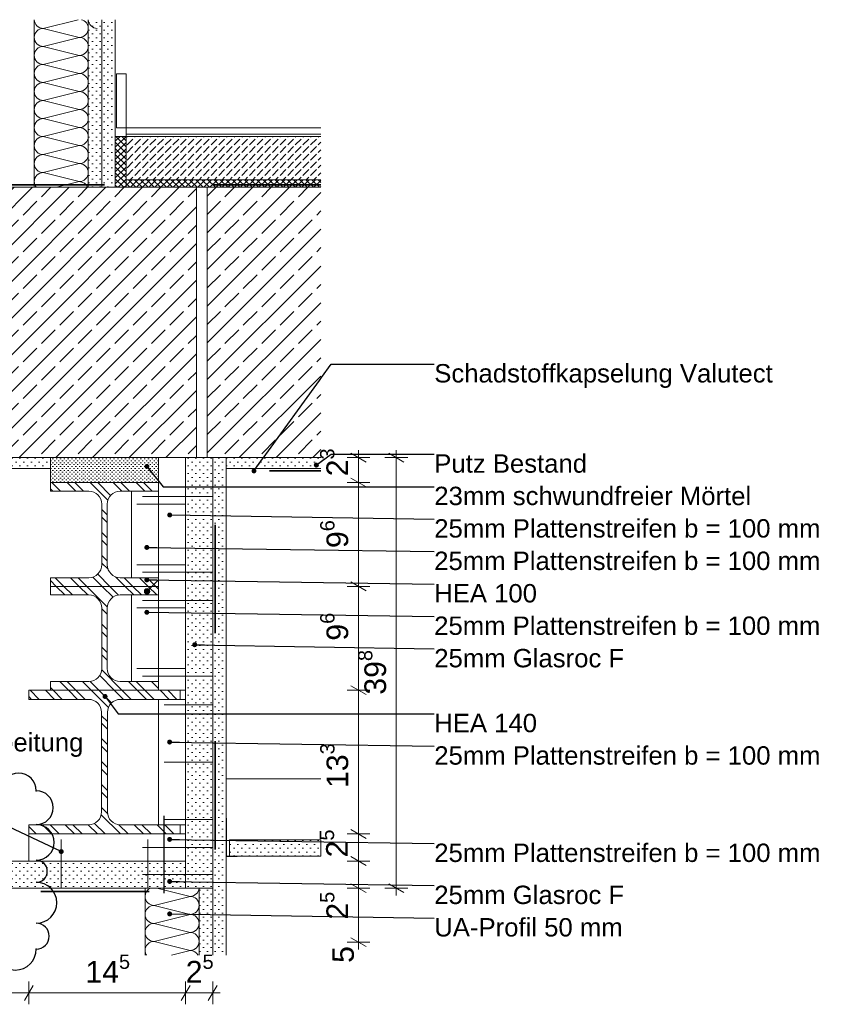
# Model space of a CAD drawing. Header units: metres. Extents: x 0 to 114, y 1 to 7.
# Tile 45 of 50: x 85.605 to 86.346, y 1.335 to 2.246. Entities that reach past the tile are written whole.
import ezdxf

# ---------------------------------------------------------------- set-up
doc = ezdxf.new("R2010")
doc.units = ezdxf.units.M
doc.header["$MEASUREMENT"] = 0
doc.linetypes.add('Strichlinie eng', pattern=[0.023, 0.015, -0.008])
doc.linetypes.add('Wipeout_Contour', pattern=[1, 0, -1])
for name, color, linetype in [('152 - Bemaßung_ Beschriftung.Ausbau', 7, 'Continuous'), ('209 - Marker.Änderung', 7, 'Continuous'), ('301 - Elemente.Linie', 7, 'Continuous'), ('603 - Struktur.Bodenplatte_ Decke Roh', 7, 'Continuous'), ('605 - Struktur.Wand Innen', 7, 'Continuous'), ('608 - Struktur.Träger', 7, 'Continuous'), ('650 - Abdeckung.Fußboden Aufbau', 7, 'Continuous'), ('653 - Abdeckung.TB Verkofferung', 7, 'Continuous'), ('Neubau_301 - Elemente.Linie', 7, 'Continuous'), ('Neubau_606 - Struktur.Wand Innen Ausbau', 7, 'Continuous'), ('Neubau_608 - Struktur.Träger', 7, 'Continuous'), ('Neubau_651 - Abdeckung.Decke abgehängt_ bekleidet', 7, 'Continuous'), ('Neubau_802 - HKLSE.Sanitär', 7, 'Continuous')]:
    doc.layers.add(name, color=color, linetype=linetype)
doc.styles.add('ERSTELLTER_STIL_1', font='txt')
doc.dimstyles.new('ERSTELLTER_STIL__1', dxfattribs={"dimtxt": 0.02, "dimasz": 0.01064, "dimexe": 0.18, "dimexo": 0.0625, "dimgap": 0, "dimtad": 1, "dimtih": 1, "dimtoh": 1, "dimzin": 0, "dimdsep": 46, "dimtxsty": 'ERSTELLTER_STIL_1', "dimblk": 'ARROWHEAD_2', "dimblk1": 'ARROWHEAD_2', "dimblk2": 'ARROWHEAD_2', "dimcen": 0.09, "dimse1": 1, "dimse2": 1, "dimclrd": 7, "dimclre": 7, "dimclrt": 7, "dimazin": 0, "dimtfac": 1, "dimtdec": 4, "dimtmove": 0, "dimatfit": 3, "dimfxl": 1, "dimtolj": 1, "dimtzin": 0, "dimarcsym": 0})
doc.dimstyles.new('ERSTELLTER_STIL__2', dxfattribs={"dimtxt": 0.02, "dimasz": 0.01064, "dimexe": 0.18, "dimexo": 0.0625, "dimgap": 0, "dimtad": 1, "dimzin": 0, "dimdsep": 46, "dimtxsty": 'ERSTELLTER_STIL_1', "dimblk": 'ARROWHEAD_2', "dimblk1": 'ARROWHEAD_2', "dimblk2": 'ARROWHEAD_2', "dimcen": 0.09, "dimse1": 1, "dimse2": 1, "dimclrd": 7, "dimclre": 7, "dimclrt": 7, "dimazin": 0, "dimtfac": 1, "dimtdec": 4, "dimtmove": 0, "dimatfit": 3, "dimfxl": 1, "dimtolj": 1, "dimtzin": 0, "dimarcsym": 0})
doc.dimstyles.new('ERSTELLTER_STIL__3', dxfattribs={"dimtxt": 0.18, "dimasz": 0.00912, "dimexe": 0.18, "dimexo": 0.0625, "dimgap": 0, "dimtad": 0, "dimtih": 1, "dimtoh": 1, "dimdec": 4, "dimzin": 0, "dimdsep": 46, "dimcen": 0.09, "dimadec": 0, "dimazin": 0, "dimtfac": 1, "dimtdec": 4, "dimtmove": 0, "dimatfit": 3, "dimldrblk": 'ARROWHEAD_11', "dimfxl": 1, "dimtolj": 1, "dimtzin": 0, "dimarcsym": 0})
doc.dimstyles.new('ERSTELLTER_STIL__4', dxfattribs={"dimtxt": 0.02, "dimasz": 0.01064, "dimexe": 0.18, "dimexo": 0.0625, "dimgap": 0, "dimtad": 1, "dimzin": 0, "dimdsep": 46, "dimtxsty": 'ERSTELLTER_STIL_1', "dimblk": 'ARROWHEAD_2', "dimblk1": 'ARROWHEAD_2', "dimblk2": 'ARROWHEAD_2', "dimcen": 0.09, "dimse1": 1, "dimse2": 1, "dimclrd": 7, "dimclre": 7, "dimclrt": 7, "dimazin": 0, "dimtfac": 1, "dimtdec": 4, "dimtmove": 2, "dimatfit": 3, "dimfxl": 1, "dimtolj": 1, "dimtzin": 0, "dimarcsym": 0})
doc.dimstyles.new('ERSTELLTER_STIL__5', dxfattribs={"dimtxt": 0.02, "dimasz": 0.01064, "dimexe": 0.18, "dimexo": 0.0625, "dimgap": 0, "dimtad": 1, "dimtih": 1, "dimtoh": 1, "dimzin": 0, "dimdsep": 46, "dimtxsty": 'ERSTELLTER_STIL_1', "dimblk": 'ARROWHEAD_2', "dimblk1": 'ARROWHEAD_2', "dimblk2": 'ARROWHEAD_2', "dimcen": 0.09, "dimse1": 1, "dimse2": 1, "dimclrd": 7, "dimclre": 7, "dimclrt": 7, "dimazin": 0, "dimtfac": 1, "dimtdec": 4, "dimtmove": 2, "dimatfit": 3, "dimfxl": 1, "dimtolj": 1, "dimtzin": 0, "dimarcsym": 0})
pattern_1 = [(45, (45.3288647, -7.854143), (-0.00282842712, 0.00282842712), []), (135, (45.3288647, -7.854143), (0.00282842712, 0.00282842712), [])]
pattern_2 = [(135, (45.328865, -7.854143), (0.0106066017, 0.0106066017), []), (135, (45.325329, -7.857678), (0.0106066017, 0.0106066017), [])]
pattern_3 = [(45, (45.3288647, -7.854143), (-0.0035355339, 0.0035355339), [0, -0.005])]
pattern_4 = [(45, (45.328865, -7.854143), (-0.016970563, 0.016970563), []), (45, (45.32038, -7.845658), (-0.016970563, 0.016970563), [0.018, -0.006])]

# ---------------------------------------------------------------- blocks, each defined once
blk = doc.blocks.new('*X186', base_point=(45.32886, -7.85414))
at = {"layer": 'Neubau_606 - Struktur.Wand Innen Ausbau', "color": 1, "linetype": 'Continuous', "lineweight": 5}
for p, q in [((85.76301, 1.43519), (85.73234, 1.44286)), ((85.76301, 1.43519), (85.72967, 1.42686)), ((85.76301, 1.41852), (85.72967, 1.42686)), ((85.76301, 1.41852), (85.72967, 1.41019)), ((85.76301, 1.40186), (85.72967, 1.41019)), ((85.76301, 1.40186), (85.72967, 1.39352)), ((85.76301, 1.38519), (85.72967, 1.39352)), ((85.76301, 1.38519), (85.74567, 1.38086))]:
    blk.add_line(p, q, dxfattribs=at)
for centre, start, end in [((85.72967, 1.43519), 113.07392, 180), ((85.76301, 1.44352), 270, 355.41143), ((85.72967, 1.43519), 180, 270), ((85.76301, 1.42686), 0, 90), ((85.72967, 1.41852), 90, 180), ((85.76301, 1.42686), 270, 0), ((85.72967, 1.41852), 180, 270), ((85.76301, 1.41019), 0, 90), ((85.72967, 1.40186), 90, 180), ((85.76301, 1.41019), 270, 0), ((85.72967, 1.40186), 180, 270), ((85.72967, 1.38519), 90, 180), ((85.76301, 1.39352), 0, 90), ((85.76301, 1.39352), 270, 0), ((85.72967, 1.38519), 180, 211.33226), ((85.76301, 1.37686), 28.68539, 90)]:
    blk.add_arc(centre, 0.00833, start, end, dxfattribs=at)
blk = doc.blocks.new('*X187', base_point=(45.32886, -7.85414))
at = {"layer": 'Neubau_606 - Struktur.Wand Innen Ausbau', "color": 1, "linetype": 'Continuous', "lineweight": 5}
for p, q in [((85.65942, 2.24586), (85.62719, 2.2378)), ((85.66052, 2.22946), (85.62719, 2.2378)), ((85.66052, 2.22946), (85.62719, 2.22113)), ((85.66052, 2.2128), (85.62719, 2.22113)), ((85.66052, 2.2128), (85.62719, 2.20446)), ((85.66052, 2.19613), (85.62719, 2.20446)), ((85.66052, 2.19613), (85.62719, 2.1878)), ((85.66052, 2.17946), (85.62719, 2.1878)), ((85.66052, 2.17946), (85.62719, 2.17113)), ((85.66052, 2.1628), (85.62719, 2.17113)), ((85.66052, 2.1628), (85.62719, 2.15446)), ((85.66052, 2.14613), (85.62719, 2.15446)), ((85.66052, 2.14613), (85.62719, 2.1378)), ((85.66052, 2.12946), (85.62719, 2.1378)), ((85.66052, 2.12946), (85.62719, 2.12113)), ((85.66052, 2.1128), (85.62719, 2.12113)), ((85.66052, 2.1128), (85.62719, 2.10446)), ((85.66052, 2.09613), (85.62719, 2.10446)), ((85.66052, 2.09613), (85.63944, 2.09086))]:
    blk.add_line(p, q, dxfattribs=at)
for centre, start, end in [((85.62719, 2.24613), 181.88954, 270), ((85.66052, 2.2378), 0, 75.24178), ((85.67719, 2.24613), 181.88954, 270), ((85.62719, 2.22946), 90, 180), ((85.66052, 2.2378), 270, 0), ((85.62719, 2.22946), 180, 270), ((85.66052, 2.22113), 0, 90), ((85.62719, 2.2128), 90, 180), ((85.62719, 2.2128), 180, 270), ((85.66052, 2.22113), 270, 0), ((85.66052, 2.20446), 0, 90), ((85.62719, 2.19613), 90, 180), ((85.66052, 2.20446), 270, 0), ((85.62719, 2.19613), 180, 270), ((85.66052, 2.1878), 0, 90), ((85.62719, 2.17946), 90, 180), ((85.66052, 2.1878), 270, 0), ((85.62719, 2.17946), 180, 270), ((85.66052, 2.17113), 0, 90), ((85.62719, 2.1628), 90, 180), ((85.66052, 2.17113), 270, 0), ((85.62719, 2.1628), 180, 270), ((85.66052, 2.15446), 0, 90), ((85.62719, 2.14613), 90, 180), ((85.66052, 2.15446), 270, 0), ((85.62719, 2.14613), 180, 270), ((85.66052, 2.1378), 0, 90), ((85.62719, 2.12946), 90, 180), ((85.66052, 2.1378), 270, 0), ((85.62719, 2.12946), 180, 270), ((85.66052, 2.12113), 0, 90), ((85.62719, 2.1128), 90, 180), ((85.62719, 2.1128), 180, 270), ((85.66052, 2.12113), 270, 0), ((85.66052, 2.10446), 0, 90), ((85.62719, 2.09613), 90, 180), ((85.66052, 2.10446), 270, 0), ((85.62719, 2.09613), 180, 219.23365), ((85.66052, 2.08779), 21.56249, 90)]:
    blk.add_arc(centre, 0.00833, start, end, dxfattribs=at)
blk = doc.blocks.new('*D188', base_point=(45.32886, -7.85414))
at = {"layer": '152 - Bemaßung_ Beschriftung.Ausbau', "color": 7, "linetype": 'Continuous', "lineweight": 5}
for p, q in [((85.92908, 1.44286), (85.90808, 1.44286)), ((85.91158, 1.4469), (85.92558, 1.43882)), ((85.91858, 1.39286), (85.91858, 1.44286)), ((85.91158, 1.3969), (85.92558, 1.38882)), ((85.92908, 1.39286), (85.90808, 1.39286)), ((85.91858, 1.38601), (85.91858, 1.39286))]:
    blk.add_line(p, q, dxfattribs=at)
at = {"layer": '152 - Bemaßung_ Beschriftung.Ausbau', "color": 7, "lineweight": 5, "char_height": 0.02, "attachment_point": 7, "rotation": 90, "style": 'ERSTELLTER_STIL_1'}
for s, insert in [('\\A1;{\\pql;\\fArial|b0|i0|c0|p38;2\\fArial|b0|i0|c0|p38;\\A1{\\H.66x;\\S5^  ;}}', (85.9148, 1.41362)), ('\\A1;{\\pql;\\fArial|b0|i0|c0|p38;5}', (85.91458, 1.37363))]:
    blk.add_mtext(s, dxfattribs=dict(at, insert=insert))
blk = doc.blocks.new('ARROWHEAD_2')
at = {"color": 0, "linetype": 'Continuous', "lineweight": 0}
for p, q in [((0, 0), (-1, 0)), ((-0.378, -0.655), (0.378, 0.655))]:
    blk.add_line(p, q, dxfattribs=at)
blk = doc.blocks.new('*D189', base_point=(45.32886, -7.85414))
at = {"layer": '152 - Bemaßung_ Beschriftung.Ausbau', "color": 7, "linetype": 'Continuous', "lineweight": 5}
for p, q in [((85.92908, 1.46786), (85.90808, 1.46786)), ((85.91158, 1.4719), (85.92558, 1.46382)), ((85.91858, 1.44286), (85.91858, 1.46786)), ((85.92908, 1.44286), (85.90808, 1.44286)), ((85.91158, 1.4469), (85.92558, 1.43882))]:
    blk.add_line(p, q, dxfattribs=at)
blk = doc.blocks.new('*D190', base_point=(45.32886, -7.85414))
at = {"layer": '152 - Bemaßung_ Beschriftung.Ausbau', "color": 7, "linetype": 'Continuous', "lineweight": 5}
for p, q in [((85.91158, 1.4969), (85.92558, 1.48882)), ((85.92908, 1.49286), (85.90808, 1.49286)), ((85.91858, 1.46786), (85.91858, 1.49286)), ((85.92908, 1.46786), (85.90808, 1.46786)), ((85.91158, 1.4719), (85.92558, 1.46382))]:
    blk.add_line(p, q, dxfattribs=at)
at = {"layer": '152 - Bemaßung_ Beschriftung.Ausbau', "color": 7, "lineweight": 5, "insert": (85.91451, 1.4712), "char_height": 0.02, "attachment_point": 7, "rotation": 90, "style": 'ERSTELLTER_STIL_1'}
blk.add_mtext('\\A1;{\\pql;\\fArial|b0|i0|c0|p38;2\\fArial|b0|i0|c0|p38;\\A1{\\H.66x;\\S5^  ;}}', dxfattribs=at)
blk = doc.blocks.new('*D191', base_point=(45.32886, -7.85414))
at = {"layer": '152 - Bemaßung_ Beschriftung.Ausbau', "color": 7, "linetype": 'Continuous', "lineweight": 5}
for p, q in [((85.91158, 1.6299), (85.92558, 1.62182)), ((85.92908, 1.62586), (85.90808, 1.62586)), ((85.91858, 1.49286), (85.91858, 1.62586)), ((85.91158, 1.4969), (85.92558, 1.48882)), ((85.92908, 1.49286), (85.90808, 1.49286))]:
    blk.add_line(p, q, dxfattribs=at)
at = {"layer": '152 - Bemaßung_ Beschriftung.Ausbau', "color": 7, "lineweight": 5, "insert": (85.91492, 1.53541), "char_height": 0.02, "attachment_point": 7, "rotation": 90, "style": 'ERSTELLTER_STIL_1'}
blk.add_mtext('\\A1;{\\pql;\\fArial|b0|i0|c0|p38;13\\fArial|b0|i0|c0|p38;\\A1{\\H.66x;\\S3^  ;}}', dxfattribs=at)
blk = doc.blocks.new('*D192', base_point=(45.32886, -7.85414))
at = {"layer": '152 - Bemaßung_ Beschriftung.Ausbau', "color": 7, "linetype": 'Continuous', "lineweight": 5}
for p, q in [((85.92908, 1.72186), (85.90808, 1.72186)), ((85.91158, 1.7259), (85.92558, 1.71782)), ((85.91858, 1.62586), (85.91858, 1.72186)), ((85.91158, 1.6299), (85.92558, 1.62182)), ((85.92908, 1.62586), (85.90808, 1.62586))]:
    blk.add_line(p, q, dxfattribs=at)
at = {"layer": '152 - Bemaßung_ Beschriftung.Ausbau', "color": 7, "lineweight": 5, "insert": (85.91491, 1.67161), "char_height": 0.02, "attachment_point": 7, "rotation": 90, "style": 'ERSTELLTER_STIL_1'}
blk.add_mtext('\\A1;{\\pql;\\fArial|b0|i0|c0|p38;9\\fArial|b0|i0|c0|p38;\\A1{\\H.66x;\\S6^  ;}}', dxfattribs=at)
blk = doc.blocks.new('*D193', base_point=(45.32886, -7.85414))
at = {"layer": '152 - Bemaßung_ Beschriftung.Ausbau', "color": 7, "linetype": 'Continuous', "lineweight": 5}
for p, q in [((85.91158, 1.8219), (85.92558, 1.81382)), ((85.92908, 1.81786), (85.90808, 1.81786)), ((85.91858, 1.72186), (85.91858, 1.81786)), ((85.92908, 1.72186), (85.90808, 1.72186)), ((85.91158, 1.7259), (85.92558, 1.71782))]:
    blk.add_line(p, q, dxfattribs=at)
at = {"layer": '152 - Bemaßung_ Beschriftung.Ausbau', "color": 7, "lineweight": 5, "insert": (85.91491, 1.75726), "char_height": 0.02, "attachment_point": 7, "rotation": 90, "style": 'ERSTELLTER_STIL_1'}
blk.add_mtext('\\A1;{\\pql;\\fArial|b0|i0|c0|p38;9\\fArial|b0|i0|c0|p38;\\A1{\\H.66x;\\S6^  ;}}', dxfattribs=at)
blk = doc.blocks.new('*D194', base_point=(45.32886, -7.85414))
at = {"layer": '152 - Bemaßung_ Beschriftung.Ausbau', "color": 7, "linetype": 'Continuous', "lineweight": 5}
for p, q in [((85.92908, 1.84086), (85.90808, 1.84086)), ((85.92558, 1.83682), (85.91158, 1.8449)), ((85.91858, 1.84086), (85.91858, 1.8477)), ((85.91858, 1.81786), (85.91858, 1.84086)), ((85.91158, 1.8219), (85.92558, 1.81382)), ((85.92908, 1.81786), (85.90808, 1.81786))]:
    blk.add_line(p, q, dxfattribs=at)
at = {"layer": '152 - Bemaßung_ Beschriftung.Ausbau', "color": 7, "lineweight": 5, "insert": (85.91481, 1.8236), "char_height": 0.02, "attachment_point": 7, "rotation": 90, "style": 'ERSTELLTER_STIL_1'}
blk.add_mtext('\\A1;{\\pql;\\fArial|b0|i0|c0|p38;2\\fArial|b0|i0|c0|p38;\\A1{\\H.66x;\\S3^  ;}}', dxfattribs=at)
blk = doc.blocks.new('*D195', base_point=(45.32886, -7.85414))
at = {"layer": '152 - Bemaßung_ Beschriftung.Ausbau', "color": 7, "linetype": 'Continuous', "lineweight": 5}
for p, q in [((85.96408, 1.84086), (85.94308, 1.84086)), ((85.96058, 1.83682), (85.94658, 1.8449)), ((85.95358, 1.84086), (85.95358, 1.8477)), ((85.95358, 1.44286), (85.95358, 1.84086)), ((85.96408, 1.44286), (85.94308, 1.44286)), ((85.94658, 1.4469), (85.96058, 1.43882)), ((85.95358, 1.43601), (85.95358, 1.44286))]:
    blk.add_line(p, q, dxfattribs=at)
at = {"layer": '152 - Bemaßung_ Beschriftung.Ausbau', "color": 7, "lineweight": 5, "insert": (85.94992, 1.62167), "char_height": 0.02, "attachment_point": 7, "rotation": 90, "style": 'ERSTELLTER_STIL_1'}
blk.add_mtext('\\A1;{\\pql;\\fArial|b0|i0|c0|p38;39\\fArial|b0|i0|c0|p38;\\A1{\\H.66x;\\S8^  ;}}', dxfattribs=at)
blk = doc.blocks.new('*D196', base_point=(45.32886, -7.85414))
at = {"layer": '152 - Bemaßung_ Beschriftung.Ausbau', "color": 7, "linetype": 'Continuous', "lineweight": 5}
for p, q in [((85.4979, 1.35286), (85.48982, 1.33886)), ((85.49386, 1.33536), (85.49386, 1.35636)), ((85.61788, 1.35286), (85.6098, 1.33886)), ((85.61384, 1.33536), (85.61384, 1.35636)), ((85.48702, 1.34586), (85.49386, 1.34586)), ((85.49386, 1.34586), (85.61384, 1.34586))]:
    blk.add_line(p, q, dxfattribs=at)
at = {"layer": '152 - Bemaßung_ Beschriftung.Ausbau', "color": 7, "lineweight": 5, "insert": (85.53867, 1.34986), "char_height": 0.02, "attachment_point": 7, "style": 'ERSTELLTER_STIL_1'}
blk.add_mtext('\\A1;{\\pql;\\fArial|b0|i0|c0|p38;12}', dxfattribs=at)
blk = doc.blocks.new('*D197', base_point=(45.32886, -7.85414))
at = {"layer": '152 - Bemaßung_ Beschriftung.Ausbau', "color": 7, "linetype": 'Continuous', "lineweight": 5}
for p, q in [((85.61788, 1.35286), (85.6098, 1.33886)), ((85.61384, 1.33536), (85.61384, 1.35636)), ((85.76288, 1.35286), (85.7548, 1.33886)), ((85.75884, 1.33536), (85.75884, 1.35636)), ((85.61384, 1.34586), (85.75884, 1.34586))]:
    blk.add_line(p, q, dxfattribs=at)
at = {"layer": '152 - Bemaßung_ Beschriftung.Ausbau', "color": 7, "lineweight": 5, "insert": (85.66615, 1.34964), "char_height": 0.02, "attachment_point": 7, "style": 'ERSTELLTER_STIL_1'}
blk.add_mtext('\\A1;{\\pql;\\fArial|b0|i0|c0|p38;14\\fArial|b0|i0|c0|p38;\\A1{\\H.66x;\\S5^  ;}}', dxfattribs=at)
blk = doc.blocks.new('*D198', base_point=(45.32886, -7.85414))
at = {"layer": '152 - Bemaßung_ Beschriftung.Ausbau', "color": 7, "linetype": 'Continuous', "lineweight": 5}
for p, q in [((85.76288, 1.35286), (85.7548, 1.33886)), ((85.75884, 1.33536), (85.75884, 1.35636)), ((85.7798, 1.33886), (85.78788, 1.35286)), ((85.78384, 1.33536), (85.78384, 1.35636)), ((85.75884, 1.34586), (85.78384, 1.34586)), ((85.78384, 1.34586), (85.79069, 1.34586))]:
    blk.add_line(p, q, dxfattribs=at)
at = {"layer": '152 - Bemaßung_ Beschriftung.Ausbau', "color": 7, "lineweight": 5, "insert": (85.75892, 1.34964), "char_height": 0.02, "attachment_point": 7, "style": 'ERSTELLTER_STIL_1'}
blk.add_mtext('\\A1;{\\pql;\\fArial|b0|i0|c0|p38;2\\fArial|b0|i0|c0|p38;\\A1{\\H.66x;\\S5^  ;}}', dxfattribs=at)
blk = doc.blocks.new('ARROWHEAD_11')
at = {"color": 0, "linetype": 'Continuous', "lineweight": 0}
blk.add_line((0, 0), (-1, 0), dxfattribs=at)
at = {"color": 0, "linetype": 'Continuous', "lineweight": 0, "const_width": 0.25, "flags": 128}
blk.add_lwpolyline([(-0.125, 0, 1), (0.125, 0, 1)], format="xyb", close=True, dxfattribs=at)

msp = doc.modelspace()

# ---------------------------------------------------------------- hatches: boundary and pattern name
at = {"linetype": 'Continuous', "lineweight": 5}
h = msp.add_hatch(dxfattribs=at)
h.set_pattern_fill('Metall__Stahl_000c', color=1, style=0, pattern_type=2)
h.set_pattern_definition(pattern_2)
h.paths.add_polyline_path([(85.75384, 1.62586), (85.61384, 1.62586), (85.61384, 1.61736), (85.66909, 1.61736, -0.414214), (85.68109, 1.60536), (85.68109, 1.51336, -0.414214), (85.66909, 1.50136), (85.61384, 1.50136), (85.61384, 1.49286), (85.75384, 1.49286), (85.75384, 1.50136), (85.69859, 1.50136, -0.414214), (85.68659, 1.51336), (85.68659, 1.60536, -0.414214), (85.69859, 1.61736), (85.75384, 1.61736)])
at = {"layer": '152 - Bemaßung_ Beschriftung.Ausbau', "linetype": 'Continuous', "lineweight": 0, "true_color": 0x000000}
msp.add_hatch(color=18, dxfattribs=at).paths.add_polyline_path([(85.72067, 1.71723), (85.72086, 1.71627), (85.7214, 1.71546), (85.72221, 1.71492), (85.72317, 1.71473), (85.72413, 1.71492), (85.72494, 1.71546), (85.72548, 1.71627), (85.72567, 1.71723), (85.72548, 1.71819), (85.72494, 1.719), (85.72413, 1.71954), (85.72317, 1.71973), (85.72221, 1.71954), (85.7214, 1.719), (85.72086, 1.71819)])
at = {"layer": '603 - Struktur.Bodenplatte_ Decke Roh', "linetype": 'Continuous', "lineweight": 5}
h = msp.add_hatch(dxfattribs=at)
h.set_pattern_fill('Gips_000c', style=0, pattern_type=2)
h.set_pattern_definition(pattern_3)
h.paths.add_polyline_path([(85.49386, 1.84086), (85.49386, 1.83086), (85.63384, 1.83086), (85.63384, 1.84086)])
at = {"layer": '608 - Struktur.Träger', "linetype": 'Continuous', "lineweight": 5}
h = msp.add_hatch(dxfattribs=at)
h.set_pattern_fill('Metall__Stahl_000c', color=1, style=0, pattern_type=2)
h.set_pattern_definition(pattern_2)
h.paths.add_polyline_path([(85.68384, 1.81786), (85.63384, 1.81786), (85.63384, 1.80986), (85.66934, 1.80986, -0.414214), (85.68134, 1.79786), (85.68134, 1.74186, -0.414214), (85.66934, 1.72986), (85.63384, 1.72986), (85.63384, 1.72186), (85.73384, 1.72186), (85.73384, 1.72986), (85.69834, 1.72986, -0.414214), (85.68634, 1.74186), (85.68634, 1.79786, -0.414214), (85.69834, 1.80986), (85.73384, 1.80986), (85.73384, 1.81786)])
h = msp.add_hatch(dxfattribs=at)
h.set_pattern_fill('Metall__Stahl_000c', color=1, style=0, pattern_type=2)
h.set_pattern_definition(pattern_2)
h.paths.add_polyline_path([(85.68384, 1.72186), (85.63384, 1.72186), (85.63384, 1.71386), (85.66934, 1.71386, -0.414214), (85.68134, 1.70186), (85.68134, 1.64586, -0.414214), (85.66934, 1.63386), (85.63384, 1.63386), (85.63384, 1.62586), (85.73384, 1.62586), (85.73384, 1.63386), (85.69834, 1.63386, -0.414214), (85.68634, 1.64586), (85.68634, 1.70186, -0.414214), (85.69834, 1.71386), (85.73384, 1.71386), (85.73384, 1.72186)])
at = {"layer": '650 - Abdeckung.Fußboden Aufbau', "linetype": 'Continuous', "lineweight": 5}
h = msp.add_hatch(dxfattribs=at)
h.set_pattern_fill('Dämmung__hart_2_000c', color=1, style=0, pattern_type=2)
h.set_pattern_definition(pattern_1)
h.paths.add_polyline_path([(85.69385, 2.09086), (85.70385, 2.09086), (85.70385, 2.13786), (85.69385, 2.13786)])
h = msp.add_hatch(dxfattribs=at)
h.set_pattern_fill('Beton__unbewehrt_000c', color=1, style=0, pattern_type=2)
h.set_pattern_definition([(45, (45.328865, -7.854143), (-0.0070710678, 0.0070710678), [0.0075, -0.0025]), (45, (45.328865, -7.847072), (-0.0070710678, 0.0070710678), [0.0075, -0.0025])])
h.paths.add_polyline_path([(85.70385, 2.13786), (85.70385, 2.09786), (85.88387, 2.09786), (85.88387, 2.13786)])
at = {"layer": 'Neubau_606 - Struktur.Wand Innen Ausbau', "linetype": 'Continuous', "lineweight": 5}
h = msp.add_hatch(dxfattribs=at)
h.set_pattern_fill('Gips_000c', style=0, pattern_type=2)
h.set_pattern_definition(pattern_3)
h.paths.add_polyline_path([(85.66885, 2.09086), (85.68135, 2.09086), (85.68135, 2.24586), (85.66885, 2.24586)])
h = msp.add_hatch(dxfattribs=at)
h.set_pattern_fill('Gips_000c', style=0, pattern_type=2)
h.set_pattern_definition(pattern_3)
h.paths.add_polyline_path([(85.68135, 2.09086), (85.69385, 2.09086), (85.69385, 2.24586), (85.68135, 2.24586)])
h = msp.add_hatch(dxfattribs=at)
h.set_pattern_fill('Gips_000c', style=0, pattern_type=2)
h.set_pattern_definition(pattern_3)
h.paths.add_polyline_path([(85.78384, 1.84086), (85.78384, 1.38086), (85.79634, 1.38086), (85.79634, 1.84086)])
h = msp.add_hatch(dxfattribs=at)
h.set_pattern_fill('Gips_000c', style=0, pattern_type=2)
h.set_pattern_definition(pattern_3)
h.paths.add_polyline_path([(85.49386, 1.46786), (85.49386, 1.44286), (85.75884, 1.44286), (85.75884, 1.46786)])
h = msp.add_hatch(dxfattribs=at)
h.set_pattern_fill('Gips_000c', style=0, pattern_type=2)
h.set_pattern_definition(pattern_3)
h.paths.add_polyline_path([(85.77134, 1.44286), (85.77134, 1.38086), (85.78384, 1.38086), (85.78384, 1.44286)])
at = {"layer": 'Neubau_651 - Abdeckung.Decke abgehängt_ bekleidet', "linetype": 'Continuous', "lineweight": 5}
h = msp.add_hatch(dxfattribs=at)
h.set_pattern_fill('Gips_000c', style=0, pattern_type=2)
h.set_pattern_definition(pattern_3)
h.paths.add_polyline_path([(85.79934, 1.48736), (85.79934, 1.47236), (85.88387, 1.47236), (85.88387, 1.48736)])

# ---------------------------------------------------------------- linework, layer by layer
at = {"color": 1, "linetype": 'Continuous', "lineweight": 9, "flags": 128}
msp.add_lwpolyline([(85.75384, 1.62586), (85.61384, 1.62586), (85.61384, 1.61736), (85.66909, 1.61736, -0.414214), (85.68109, 1.60536), (85.68109, 1.51336, -0.414214), (85.66909, 1.50136), (85.61384, 1.50136), (85.61384, 1.49286), (85.75384, 1.49286), (85.75384, 1.50136), (85.69859, 1.50136, -0.414214), (85.68659, 1.51336), (85.68659, 1.60536, -0.414214), (85.69859, 1.61736), (85.75384, 1.61736)], format="xyb", close=True, dxfattribs=at)
at = {"layer": '152 - Bemaßung_ Beschriftung.Ausbau', "color": 7, "linetype": 'Continuous', "lineweight": 9}
msp.add_line((85.73379, 1.72786), (85.72494, 1.719), dxfattribs=at)
msp.add_circle((85.72317, 1.71723), 0.0025, dxfattribs=at)
at = {"layer": '209 - Marker.Änderung', "color": 1, "linetype": 'Continuous', "lineweight": 25}
for centre, radius, start, end in [((85.60442, 1.53286), 0.01637, 0, 180), ((85.6208, 1.51719), 0.01566, 270, 90), ((85.6208, 1.48507), 0.01646, 270, 90), ((85.6208, 1.45842), 0.01019, 270, 90), ((85.6208, 1.42926), 0.01896, 270, 90), ((85.6208, 1.39835), 0.01194, 270, 90), ((85.60139, 1.38641), 0.01941, 180, 0)]:
    msp.add_arc(centre, radius, start, end, dxfattribs=at)
for p in [(85.6208, 1.53286), (85.6208, 1.38641)]:
    msp.add_point(p, dxfattribs=at)
at = {"layer": '301 - Elemente.Linie', "color": 7, "linetype": 'Continuous', "lineweight": 18}
for p, q in [((85.78384, 1.80486), (85.71884, 1.80486)), ((85.75884, 1.79786), (85.71384, 1.79786)), ((85.75884, 1.74186), (85.71384, 1.74186)), ((85.78384, 1.73486), (85.71884, 1.73486)), ((85.78384, 1.70886), (85.71884, 1.70886)), ((85.75884, 1.70186), (85.71384, 1.70186)), ((85.75884, 1.64586), (85.71384, 1.64586)), ((85.78384, 1.63886), (85.71884, 1.63886)), ((85.78384, 1.61236), (85.73884, 1.61236)), ((85.78384, 1.55936), (85.73884, 1.55936)), ((85.78384, 1.50636), (85.73884, 1.50636)), ((85.64384, 1.48786), (85.64384, 1.44286)), ((85.72384, 1.48786), (85.72384, 1.44286)), ((85.78384, 1.48036), (85.71884, 1.48036)), ((85.78384, 1.45536), (85.71884, 1.45536))]:
    msp.add_line(p, q, dxfattribs=at)
at = {"layer": '301 - Elemente.Linie', "color": 1, "linetype": 'Continuous', "lineweight": 13, "flags": 128}
msp.add_lwpolyline([(85.69499, 2.14586), (85.70385, 2.14586), (85.70385, 2.19586), (85.69499, 2.19586)], close=True, dxfattribs=at)
at = {"layer": '301 - Elemente.Linie', "color": 92, "linetype": 'Strichlinie eng', "lineweight": 35, "true_color": 0x00be00, "flags": 128}
msp.add_lwpolyline([(85.49624, 1.36863), (85.49624, 1.3907), (85.52124, 1.3907), (85.52124, 1.43979), (85.78621, 1.43979), (85.78621, 1.82863), (85.88387, 1.82863)], dxfattribs=at)
at = {"layer": '603 - Struktur.Bodenplatte_ Decke Roh', "color": 7, "linetype": 'Continuous', "lineweight": 5}
for p, q in [((85.63384, 1.83086), (85.49386, 1.83086)), ((85.88387, 1.83086), (85.79634, 1.83086))]:
    msp.add_line(p, q, dxfattribs=at)
at = {"layer": '605 - Struktur.Wand Innen', "color": 1, "linetype": 'Continuous', "lineweight": 13, "flags": 128}
msp.add_lwpolyline([(85.70385, 2.14586), (85.70385, 2.09786)], dxfattribs=at)
at = {"layer": '608 - Struktur.Träger', "color": 1, "linetype": 'Continuous', "lineweight": 9, "flags": 128}
for points in [[(85.68384, 1.81786), (85.63384, 1.81786), (85.63384, 1.80986), (85.66934, 1.80986, -0.414214), (85.68134, 1.79786), (85.68134, 1.74186, -0.414214), (85.66934, 1.72986), (85.63384, 1.72986), (85.63384, 1.72186), (85.73384, 1.72186), (85.73384, 1.72986), (85.69834, 1.72986, -0.414214), (85.68634, 1.74186), (85.68634, 1.79786, -0.414214), (85.69834, 1.80986), (85.73384, 1.80986), (85.73384, 1.81786)], [(85.68384, 1.72186), (85.63384, 1.72186), (85.63384, 1.71386), (85.66934, 1.71386, -0.414214), (85.68134, 1.70186), (85.68134, 1.64586, -0.414214), (85.66934, 1.63386), (85.63384, 1.63386), (85.63384, 1.62586), (85.73384, 1.62586), (85.73384, 1.63386), (85.69834, 1.63386, -0.414214), (85.68634, 1.64586), (85.68634, 1.70186, -0.414214), (85.69834, 1.71386), (85.73384, 1.71386), (85.73384, 1.72186)]]:
    msp.add_lwpolyline(points, format="xyb", close=True, dxfattribs=at)
at = {"layer": '650 - Abdeckung.Fußboden Aufbau', "color": 1, "linetype": 'Continuous', "lineweight": 13}
for p, q in [((85.88387, 2.14586), (85.70385, 2.14586)), ((85.88387, 2.13986), (85.70385, 2.13986)), ((85.88387, 2.13786), (85.70385, 2.13786)), ((85.88387, 2.09786), (85.70385, 2.09786))]:
    msp.add_line(p, q, dxfattribs=at)
at = {"layer": '650 - Abdeckung.Fußboden Aufbau', "color": 1, "linetype": 'Continuous', "lineweight": 9, "flags": 128}
msp.add_lwpolyline([(85.69385, 2.09086), (85.70385, 2.09086), (85.70385, 2.13786), (85.69385, 2.13786)], close=True, dxfattribs=at)
at = {"layer": '653 - Abdeckung.TB Verkofferung', "color": 1, "linetype": 'Continuous', "lineweight": 25}
msp.add_line((85.73884, 1.43815), (85.73884, 1.50978), dxfattribs=at)
at = {"layer": 'Neubau_301 - Elemente.Linie', "color": 1, "linetype": 'Continuous', "lineweight": 25, "flags": 128}
msp.add_lwpolyline([(85.79634, 1.50736), (85.79634, 1.47236), (85.80634, 1.47236)], dxfattribs=at)
at = {"layer": 'Neubau_606 - Struktur.Wand Innen Ausbau', "color": 1, "linetype": 'Continuous', "lineweight": 5}
for p, q in [((85.69385, 2.24586), (85.69385, 2.14586)), ((85.78384, 1.83086), (85.78384, 1.38086)), ((85.72134, 1.44286), (85.72134, 1.38086)), ((85.77134, 1.44286), (85.77134, 1.38086))]:
    msp.add_line(p, q, dxfattribs=at)
at = {"layer": 'Neubau_606 - Struktur.Wand Innen Ausbau', "color": 1, "linetype": 'Continuous', "lineweight": 9, "flags": 128}
for points in [[(85.75884, 1.84086), (85.73384, 1.84086), (85.73384, 1.62586), (85.75884, 1.62586)], [(85.73384, 1.80986), (85.70884, 1.80986), (85.70884, 1.72986), (85.73384, 1.72986)], [(85.73384, 1.71386), (85.70884, 1.71386), (85.70884, 1.63386), (85.73384, 1.63386)], [(85.75884, 1.61736), (85.73384, 1.61736), (85.73384, 1.50136), (85.75884, 1.50136)], [(85.75884, 1.49286), (85.61384, 1.49286), (85.61384, 1.46786), (85.75884, 1.46786)], [(85.49386, 1.46786), (85.49386, 1.44286), (85.75884, 1.44286), (85.75884, 1.46786)]]:
    msp.add_lwpolyline(points, close=True, dxfattribs=at)
at = {"layer": 'Neubau_608 - Struktur.Träger', "color": 1, "linetype": 'Continuous', "lineweight": 9}
for p, q in [((85.63384, 1.72186), (85.63384, 1.71386)), ((85.73384, 1.72186), (85.73384, 1.71386)), ((85.63384, 1.63386), (85.63384, 1.62586)), ((85.73384, 1.63386), (85.73384, 1.62586)), ((85.61384, 1.62586), (85.61384, 1.61736)), ((85.63384, 1.62586), (85.61384, 1.62586)), ((85.73387, 1.62586), (85.73384, 1.62586)), ((85.75384, 1.62586), (85.73387, 1.62586)), ((85.75384, 1.62586), (85.75384, 1.61736)), ((85.75384, 1.62586), (85.75384, 1.61736)), ((85.75384, 1.61736), (85.73387, 1.61736)), ((85.61384, 1.50136), (85.61384, 1.49286))]:
    msp.add_line(p, q, dxfattribs=at)
at = {"layer": 'Neubau_651 - Abdeckung.Decke abgehängt_ bekleidet', "color": 1, "linetype": 'Continuous', "lineweight": 5}
msp.add_line((85.88387, 1.54386), (85.79634, 1.54386), dxfattribs=at)
at = {"layer": 'Neubau_651 - Abdeckung.Decke abgehängt_ bekleidet', "color": 1, "linetype": 'Continuous', "lineweight": 9, "flags": 128}
msp.add_lwpolyline([(85.79934, 1.48736), (85.79934, 1.47236), (85.88387, 1.47236), (85.88387, 1.48736)], close=True, dxfattribs=at)

# ---------------------------------------------------------------- block references
at = {"layer": 'Neubau_606 - Struktur.Wand Innen Ausbau', "color": 1, "linetype": 'Continuous', "lineweight": 5}
for name in ['*X187', '*X186']:
    msp.add_blockref(name, (45.32886, -7.85414), dxfattribs=at)

# ---------------------------------------------------------------- texts
at = {"layer": '152 - Bemaßung_ Beschriftung.Ausbau', "color": 7, "linetype": 'Continuous', "lineweight": 9, "char_height": 0.017, "attachment_point": 1, "style": 'ERSTELLTER_STIL_1'}
for s, insert in [('\\A1;{\\pql;\\fArial|b0|i0|c0|p38;Schadstoffkapselung\\fArial|b0|i0|c0|p38; \\fArial|b0|i0|c0|p38;Valutect}', (85.98866, 1.92738)), ('\\A1;{\\pql;\\fArial|b0|i0|c0|p38;Putz Bestand}', (85.98866, 1.84397)), ('\\A1;{\\pql;\\fArial|b0|i0|c0|p38;2\\fArial|b0|i0|c0|p38;3\\fArial|b0|i0|c0|p38;mm schwundfreier Mörtel}', (85.98866, 1.81397)), ('\\A1;{\\pql;\\fArial|b0|i0|c0|p38;2\\fArial|b0|i0|c0|p38;5\\fArial|b0|i0|c0|p38;mm Plattenstreifen b = 100 mm}', (85.98864, 1.78397)), ('\\A1;{\\pql;\\fArial|b0|i0|c0|p38;2\\fArial|b0|i0|c0|p38;5\\fArial|b0|i0|c0|p38;mm Plattenstreifen b = 100 mm}', (85.9886, 1.75397)), ('\\A1;{\\pql;\\fArial|b0|i0|c0|p38;HEA 100}', (85.98858, 1.72397)), ('\\A1;{\\pql;\\fArial|b0|i0|c0|p38;2\\fArial|b0|i0|c0|p38;5\\fArial|b0|i0|c0|p38;mm Plattenstreifen b = 100 mm}', (85.98858, 1.69397)), ('\\A1;{\\pql;\\fArial|b0|i0|c0|p38;2\\fArial|b0|i0|c0|p38;5m\\fArial|b0|i0|c0|p38;m Glasroc F}', (85.98866, 1.66397)), ('\\A1;{\\pql;\\fArial|b0|i0|c0|p38;HEA 140}', (85.98861, 1.60397)), ('\\A1;{\\pql;\\fArial|b0|i0|c0|p38;25mm \\fArial|b0|i0|c0|p38;Plattenstreifen b = 100 mm}', (85.98865, 1.57397)), ('\\A1;{\\pql;\\fArial|b0|i0|c0|p38;25mm \\fArial|b0|i0|c0|p38;Plattenstreifen b = 100 mm}', (85.98865, 1.48397)), ('\\A1;{\\pql;\\fArial|b0|i0|c0|p38;2\\fArial|b0|i0|c0|p38;5m\\fArial|b0|i0|c0|p38;m Glasroc F}', (85.98865, 1.44507)), ('\\A1;{\\pql;\\fArial|b0|i0|c0|p38;UA-Profil 50 mm}', (85.98865, 1.41507))]:
    msp.add_mtext(s, dxfattribs=dict(at, insert=insert))
at = {"layer": '209 - Marker.Änderung', "color": 1, "lineweight": 25, "insert": (85.51119, 1.56405), "char_height": 0.017, "attachment_point": 7, "style": 'ERSTELLTER_STIL_1'}
msp.add_mtext('\\A1;{\\pql;\\fArial|b0|i0|c0|p38;in Bearbeitung}', dxfattribs=at)

# ---------------------------------------------------------------- dimensions: what is measured, and where the dimension line sits
at = {"layer": '152 - Bemaßung_ Beschriftung.Ausbau', "color": 7, "linetype": 'Continuous', "lineweight": 5}
for base, p1, p2, dimstyle, picture, middle in [((85.91858, 1.81786), (85.73384, 1.72186), (85.73387, 1.81786), 'ERSTELLTER_STIL__2', '*D193', (85.90458, 1.7919)), ((85.91858, 1.72186), (85.75384, 1.62586), (85.73384, 1.72186), 'ERSTELLTER_STIL__4', '*D192', (85.90458, 1.70624)), ((85.91858, 1.62586), (85.61384, 1.49286), (85.75384, 1.62586), 'ERSTELLTER_STIL__4', '*D191', (85.90458, 1.57767)), ((85.9185799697, 1.4928571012), (85.4938610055, 1.4678571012), (85.613839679, 1.4928571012), 'ERSTELLTER_STIL__4', '*D190', (85.9042942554, 1.5058303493)), ((85.91858, 1.44286), (85.49386, 1.39286), (85.75884, 1.44286), 'ERSTELLTER_STIL__2', '*D188', (85.90458, 1.38126)), ((85.9185799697, 1.4678571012), (85.7588396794, 1.4428571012), (85.4938610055, 1.4678571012), 'ERSTELLTER_STIL__2', '*D189', (85.9045799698, 1.4482523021))]:
    dim = msp.add_linear_dim(base=base, p1=p1, p2=p2, angle=90, dimstyle=dimstyle, dxfattribs=at)
    dim.commit()
    dim.dimension.update_dxf_attribs({"geometry": picture, "text_midpoint": middle, "dimtype": 160, "text_rotation": 90})
for base, p1, p2, dimstyle, picture, middle in [((85.61384, 1.34586), (85.49386, 1.44286), (85.61384, 1.46786), 'ERSTELLTER_STIL__1', '*D196', (85.55392, 1.35986)), ((85.7588396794, 1.3458571), (85.613839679, 1.4678571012), (85.7588396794, 1.4678571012), 'ERSTELLTER_STIL__1', '*D197', (85.7084129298, 1.3598570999)), ((85.7838396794, 1.3458571), (85.7588396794, 1.4678571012), (85.7838396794, 1.4428571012), 'ERSTELLTER_STIL__5', '*D198', (85.7935592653, 1.3598570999))]:
    dim = msp.add_linear_dim(base=base, p1=p1, p2=p2, dimstyle=dimstyle, dxfattribs=at)
    dim.commit()
    dim.dimension.update_dxf_attribs({"geometry": picture, "text_midpoint": middle, "dimtype": 160})

# ---------------------------------------------------------------- leaders
at = {"layer": '152 - Bemaßung_ Beschriftung.Ausbau', "color": 7, "linetype": 'Continuous', "lineweight": 9, "annotation_type": 0, "has_hookline": 1}
for points, hookline_direction, text_width in [([(85.72303, 1.83275), (85.73793, 1.81397), (85.98866, 1.81397)], 0, 0.29038), ([(85.74412, 1.78786), (85.98864, 1.78397)], 0, 0.35453), ([(85.72297, 1.75786), (85.9886, 1.75397)], 0, 0.35453), ([(85.72297, 1.72786), (85.98858, 1.72397)], 0, 0.09192), ([(85.72297, 1.69786), (85.98858, 1.69397)], 0, 0.35453), ([(85.76723, 1.66786), (85.98866, 1.66397)], 0, 0.17359), ([(85.68436, 1.62001), (85.69651, 1.60397), (85.98861, 1.60397)], 0, 0.09192), ([(85.74404, 1.57786), (85.98865, 1.57397)], 0, 0.35453), ([(85.64384, 1.47658), (85.57977, 1.50677), (85.55437, 1.50677)], 1, 0.40483), ([(85.74404, 1.48786), (85.98865, 1.48397)], 0, 0.35453), ([(85.74404, 1.44895), (85.98865, 1.44507)], 0, 0.17359), ([(85.74404, 1.41895), (85.98865, 1.41507)], 0, 0.17066)]:
    msp.add_leader(points, dimstyle='ERSTELLTER_STIL__3', dxfattribs=dict(at, hookline_direction=hookline_direction, text_width=text_width))

# ---------------------------------------------------------------- next in the draw order: wipeouts: each hides what was drawn before it
at = {"color": 254, "linetype": 'Wipeout_Contour', "lineweight": 0, "ltscale": 341.991763}
msp.add_wipeout([(85.17884, 2.09086), (85.17884, 1.84086), (85.76884, 1.84086), (85.76884, 2.09086)], dxfattribs=at).dxf.layer = '603 - Struktur.Bodenplatte_ Decke Roh'
at = {"color": 254, "linetype": 'Wipeout_Contour', "lineweight": 0, "ltscale": 343.421543}
msp.add_wipeout([(85.77884, 2.09086), (85.77884, 1.84086), (85.88387, 1.84086), (85.88387, 2.09086)], dxfattribs=at).dxf.layer = '603 - Struktur.Bodenplatte_ Decke Roh'

# ---------------------------------------------------------------- next in the draw order: hatches: boundary and pattern name
at = {"layer": '603 - Struktur.Bodenplatte_ Decke Roh', "linetype": 'Continuous', "lineweight": 9}
h = msp.add_hatch(dxfattribs=at)
h.set_pattern_fill('Beton__Stahlbeton_000c', style=0, pattern_type=2)
h.set_pattern_definition(pattern_4)
h.paths.add_polyline_path([(85.17884, 2.09086), (85.17884, 1.84086), (85.76884, 1.84086), (85.76884, 2.09086)])
h = msp.add_hatch(dxfattribs=at)
h.set_pattern_fill('Beton__Stahlbeton_000c', style=0, pattern_type=2)
h.set_pattern_definition(pattern_4)
h.paths.add_polyline_path([(85.77884, 2.09086), (85.77884, 1.84086), (85.88387, 1.84086), (85.88387, 2.09086)])
at = {"layer": '603 - Struktur.Bodenplatte_ Decke Roh', "linetype": 'Continuous', "lineweight": 5}
h = msp.add_hatch(dxfattribs=at)
h.set_pattern_fill('Gips_000c', color=1, style=0, pattern_type=2)
h.set_pattern_definition([(45, (85.6838527, 1.830857), (-0.00176777, 0.00176777), [0, -0.0025])])
h.paths.add_polyline_path([(85.63384, 1.84086), (85.63384, 1.81786), (85.73387, 1.81786), (85.73387, 1.84086)])
h = msp.add_hatch(dxfattribs=at)
h.set_pattern_fill('Gips_000c', style=0, pattern_type=2)
h.set_pattern_definition(pattern_3)
h.paths.add_polyline_path([(85.79634, 1.83086), (85.88387, 1.83086), (85.88387, 1.84086), (85.79634, 1.84086)])
at = {"layer": '650 - Abdeckung.Fußboden Aufbau', "linetype": 'Continuous', "lineweight": 5}
h = msp.add_hatch(dxfattribs=at)
h.set_pattern_fill('Dämmung__hart_2_000c', color=1, style=0, pattern_type=2)
h.set_pattern_definition(pattern_1)
h.paths.add_polyline_path([(85.70385, 2.09786), (85.70385, 2.09086), (85.88387, 2.09086), (85.88387, 2.09786)])
at = {"layer": 'Neubau_606 - Struktur.Wand Innen Ausbau', "linetype": 'Continuous', "lineweight": 5}
h = msp.add_hatch(dxfattribs=at)
h.set_pattern_fill('Gips_000c', style=0, pattern_type=2)
h.set_pattern_definition(pattern_3)
h.paths.add_polyline_path([(85.78384, 1.84086), (85.75884, 1.84086), (85.75884, 1.44286), (85.78384, 1.44286)])

# ---------------------------------------------------------------- next in the draw order: linework, layer by layer
at = {"layer": '301 - Elemente.Linie', "color": 92, "linetype": 'Strichlinie eng', "lineweight": 35, "true_color": 0x00be00, "flags": 128}
msp.add_lwpolyline([(85.88387, 2.09321), (85.49386, 2.09321), (85.49386, 2.19586)], dxfattribs=at)
at = {"layer": '603 - Struktur.Bodenplatte_ Decke Roh', "color": 7, "linetype": 'Continuous', "lineweight": 18}
for p, q in [((85.88387, 2.09086), (85.69385, 2.09086)), ((85.88387, 1.84086), (85.07884, 1.84086))]:
    msp.add_line(p, q, dxfattribs=at)
at = {"layer": '603 - Struktur.Bodenplatte_ Decke Roh', "color": 1, "linetype": 'Continuous', "lineweight": 13}
msp.add_line((85.69385, 2.09086), (85.88387, 2.09086), dxfattribs=at)
at = {"layer": '603 - Struktur.Bodenplatte_ Decke Roh', "color": 7, "linetype": 'Continuous', "lineweight": 13}
msp.add_line((85.77884, 1.84086), (85.77884, 2.09086), dxfattribs=at)
at = {"layer": '603 - Struktur.Bodenplatte_ Decke Roh', "color": 7, "linetype": 'Continuous', "lineweight": 18, "flags": 128}
msp.add_lwpolyline([(85.88387, 2.09086), (85.69385, 2.09086), (85.68135, 2.09086), (85.66885, 2.09086), (85.61885, 2.09086), (85.07884, 2.09086)], dxfattribs=at)
at = {"layer": '603 - Struktur.Bodenplatte_ Decke Roh', "color": 7, "linetype": 'Continuous', "lineweight": 13, "flags": 128}
msp.add_lwpolyline([(85.17884, 2.09086), (85.17884, 1.84086), (85.76884, 1.84086), (85.76884, 2.09086)], close=True, dxfattribs=at)
at = {"layer": '603 - Struktur.Bodenplatte_ Decke Roh', "color": 1, "linetype": 'Continuous', "lineweight": 9, "flags": 128}
msp.add_lwpolyline([(85.63384, 1.84086), (85.63384, 1.81786), (85.73387, 1.81786), (85.73387, 1.84086)], close=True, dxfattribs=at)
at = {"layer": 'Neubau_606 - Struktur.Wand Innen Ausbau', "color": 1, "linetype": 'Continuous', "lineweight": 5}
for p, q in [((85.61885, 2.24586), (85.61885, 2.09086)), ((85.68135, 2.24586), (85.68135, 2.09086)), ((85.79634, 1.84086), (85.79634, 1.38086))]:
    msp.add_line(p, q, dxfattribs=at)
at = {"layer": 'Neubau_606 - Struktur.Wand Innen Ausbau', "color": 1, "linetype": 'Continuous', "lineweight": 5, "flags": 128}
msp.add_lwpolyline([(85.69385, 2.14586), (85.69385, 2.13086), (85.69385, 2.09086)], dxfattribs=at)
at = {"layer": 'Neubau_606 - Struktur.Wand Innen Ausbau', "color": 1, "linetype": 'Continuous', "lineweight": 9, "flags": 128}
msp.add_lwpolyline([(85.78384, 1.84086), (85.75884, 1.84086), (85.75884, 1.44286), (85.78384, 1.44286)], close=True, dxfattribs=at)
at = {"layer": 'Neubau_802 - HKLSE.Sanitär', "color": 1, "linetype": 'Continuous', "lineweight": 9}
msp.add_line((85.66885, 2.24586), (85.66885, 2.09086), dxfattribs=at)

# ---------------------------------------------------------------- next in the draw order: dimensions: what is measured, and where the dimension line sits
at = {"layer": '152 - Bemaßung_ Beschriftung.Ausbau', "color": 7, "linetype": 'Continuous', "lineweight": 5}
for base, p1, dimstyle, picture, middle in [((85.91858, 1.84086), (85.73387, 1.81786), 'ERSTELLTER_STIL__4', '*D194', (85.90458, 1.85823)), ((85.95358, 1.84086), (85.75884, 1.44286), 'ERSTELLTER_STIL__2', '*D195', (85.93958, 1.66393))]:
    dim = msp.add_linear_dim(base=base, p1=p1, p2=(85.73387, 1.84086), angle=90, dimstyle=dimstyle, dxfattribs=at)
    dim.commit()
    dim.dimension.update_dxf_attribs({"geometry": picture, "text_midpoint": middle, "dimtype": 160, "text_rotation": 90})

# ---------------------------------------------------------------- next in the draw order: leaders
at = {"layer": '152 - Bemaßung_ Beschriftung.Ausbau', "color": 7, "linetype": 'Continuous', "lineweight": 9, "annotation_type": 0, "has_hookline": 1, "hookline_direction": 0}
for points, text_width in [([(85.82202, 1.82863), (85.89345, 1.92738), (85.98866, 1.92738)], 0.31134), ([(85.87959, 1.834), (85.89345, 1.84397), (85.98866, 1.84397)], 0.13758)]:
    msp.add_leader(points, dimstyle='ERSTELLTER_STIL__3', dxfattribs=dict(at, text_width=text_width))

doc.saveas('drawing.dxf')
